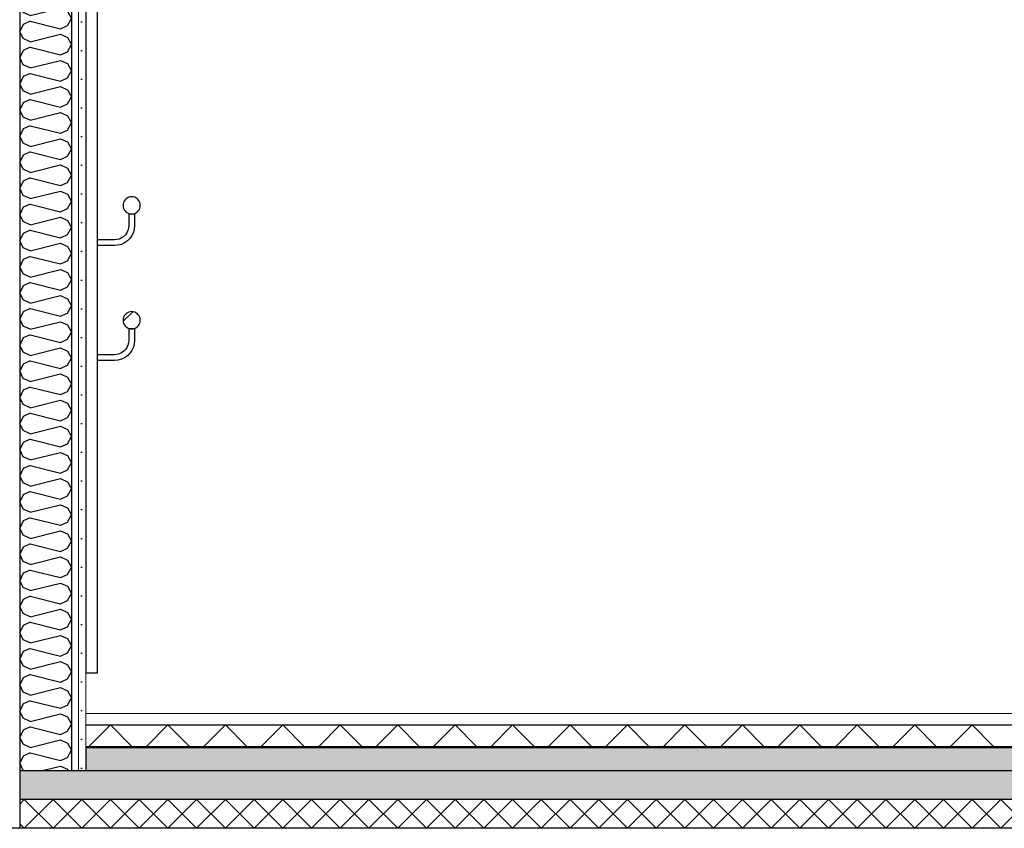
# Model space of a CAD drawing. Header units: millimetres. Extents: x -8544 to 51179, y -2070 to 23603.
# Tile 102 of 174: x 18642 to 20356, y 3620 to 5029. Entities that reach past the tile are written whole.
import ezdxf

# ---------------------------------------------------------------- set-up
doc = ezdxf.new("R2010")
doc.units = ezdxf.units.MM
doc.header["$LTSCALE"] = 0.5
doc.header["$MEASUREMENT"] = 0
doc.linetypes.add('PLINE', pattern=[0])
doc.layers.add('236- Innvendig kledning og overflate(Nye konstruksjoner)', color=7, linetype='Continuous', lineweight=0)
doc.layers.add('255- Gulvoverflate(Nye konstruksjoner)', color=7, linetype='Continuous', lineweight=0)
for name, color, linetype in [('242- Ikke-bærende innervegger (Skravur)(Nye konstruksjoner)', 7, 'Continuous'), ('242- Ikke-bærende innervegger(Nye konstruksjoner)', 7, 'Continuous'), ('252- Gulv på grunn_ bunnplate', 7, 'Continuous'), ('252- Gulv på grunn_ bunnplate (Skravur)', 7, 'Continuous'), ('253- Oppforet gulv_ påstøp (Skravur)(Nye konstruksjoner)', 7, 'Continuous'), ('253- Oppforet gulv_ påstøp(Nye konstruksjoner)', 7, 'Continuous'), ('27-- Fast inventar(Nye konstruksjoner)', 7, 'Continuous'), ('287- Andre rekkverk_ håndlister og fendere (Skravur)(Nye konstruksjoner)', 7, 'Continuous'), ('287- Andre rekkverk_ håndlister og fendere(Nye konstruksjoner)', 7, 'Continuous')]:
    doc.layers.add(name, color=color, linetype=linetype)
pattern_1 = [(45, (0, 0), (-79.5495, 79.5495), []), (45, (-26.52, 26.52), (-79.5495, 79.5495), [])]
pattern_2 = [(270, (0, 0), (86.60254, 0), [0, -50]), (270, (43.3, -25), (86.60254, 0), [0, -50])]

# ---------------------------------------------------------------- blocks, each defined once
blk = doc.blocks.new('*X28')
at = {"layer": '252- Gulv på grunn_ bunnplate (Skravur)', "linetype": 'PLINE'}
for p, q in [((18641.9, 3661.9), (18650, 3670)), ((18650, 3620), (18700, 3670)), ((18700, 3620), (18650, 3670)), ((18700, 3620), (18750, 3670)), ((18750, 3620), (18700, 3670)), ((18750, 3620), (18800, 3670)), ((18800, 3620), (18750, 3670)), ((18800, 3620), (18850, 3670)), ((18850, 3620), (18800, 3670)), ((18850, 3620), (18900, 3670)), ((18900, 3620), (18850, 3670)), ((18900, 3620), (18950, 3670)), ((18950, 3620), (18900, 3670)), ((18950, 3620), (19000, 3670)), ((19000, 3620), (18950, 3670)), ((19000, 3620), (19050, 3670)), ((19050, 3620), (19000, 3670)), ((19050, 3620), (19100, 3670)), ((19100, 3620), (19050, 3670)), ((19100, 3620), (19150, 3670)), ((19150, 3620), (19100, 3670)), ((19150, 3620), (19200, 3670)), ((19200, 3620), (19150, 3670)), ((19200, 3620), (19250, 3670)), ((19250, 3620), (19200, 3670)), ((19250, 3620), (19300, 3670)), ((19300, 3620), (19250, 3670)), ((19300, 3620), (19350, 3670)), ((19350, 3620), (19300, 3670)), ((19350, 3620), (19400, 3670)), ((19400, 3620), (19350, 3670)), ((19400, 3620), (19450, 3670)), ((19450, 3620), (19400, 3670)), ((19450, 3620), (19500, 3670)), ((19500, 3620), (19450, 3670)), ((19500, 3620), (19550, 3670)), ((19550, 3620), (19500, 3670)), ((19550, 3620), (19600, 3670)), ((19600, 3620), (19550, 3670)), ((19600, 3620), (19650, 3670)), ((19650, 3620), (19600, 3670)), ((19650, 3620), (19700, 3670)), ((19700, 3620), (19650, 3670)), ((19700, 3620), (19750, 3670)), ((19750, 3620), (19700, 3670)), ((19750, 3620), (19800, 3670)), ((19800, 3620), (19750, 3670)), ((19800, 3620), (19850, 3670)), ((19850, 3620), (19800, 3670)), ((19850, 3620), (19900, 3670)), ((19900, 3620), (19850, 3670)), ((19900, 3620), (19950, 3670)), ((19950, 3620), (19900, 3670)), ((19950, 3620), (20000, 3670)), ((20000, 3620), (19950, 3670)), ((20000, 3620), (20050, 3670)), ((20050, 3620), (20000, 3670)), ((20050, 3620), (20100, 3670)), ((20100, 3620), (20050, 3670)), ((20100, 3620), (20150, 3670)), ((20150, 3620), (20100, 3670)), ((20150, 3620), (20200, 3670)), ((20200, 3620), (20150, 3670)), ((20200, 3620), (20250, 3670)), ((20250, 3620), (20200, 3670)), ((20250, 3620), (20300, 3670)), ((20300, 3620), (20250, 3670)), ((20300, 3620), (20350, 3670)), ((20350, 3620), (20300, 3670)), ((20350, 3620), (20400, 3670)), ((20400, 3620), (20350, 3670)), ((18650, 3620), (18641.9, 3628.1))]:
    blk.add_line(p, q, dxfattribs=at)
blk = doc.blocks.new('*X90')
at = {"layer": '242- Ikke-bærende innervegger (Skravur)(Nye konstruksjoner)', "linetype": 'PLINE'}
for p, q in [((18653.1, 6070), (18647.8, 6067.6)), ((18672.5, 6070), (18712.8, 6059.9)), ((18725, 6065.5), (18727.5, 6070)), ((18647.8, 6067.6), (18641.9, 6055.1)), ((18647.8, 6042.7), (18641.9, 6055.1)), ((18712.8, 6059.9), (18725, 6065.5)), ((18660, 6037.2), (18647.8, 6042.7)), ((18660, 6037.2), (18712.8, 6050.4)), ((18712.8, 6050.4), (18725, 6044.8)), ((18725, 6044.8), (18731.9, 6032.4)), ((18647.8, 6022), (18641.9, 6009.6)), ((18660, 6027.6), (18647.8, 6022)), ((18660, 6027.6), (18712.8, 6014.4)), ((18712.8, 6014.4), (18725, 6019.9)), ((18725, 6019.9), (18731.9, 6032.4)), ((18647.8, 5997.2), (18641.9, 6009.6)), ((18660, 5991.6), (18712.8, 6004.8)), ((18712.8, 6004.8), (18725, 5999.3)), ((18725, 5999.3), (18731.9, 5986.9)), ((18660, 5991.6), (18647.8, 5997.2)), ((18725, 5974.4), (18731.9, 5986.9)), ((18647.8, 5976.5), (18641.9, 5964.1)), ((18660, 5982.1), (18647.8, 5976.5)), ((18660, 5982.1), (18712.8, 5968.9)), ((18712.8, 5968.9), (18725, 5974.4)), ((18647.8, 5951.7), (18641.9, 5964.1)), ((18660, 5946.1), (18647.8, 5951.7)), ((18660, 5946.1), (18712.8, 5959.3)), ((18712.8, 5959.3), (18725, 5953.8)), ((18725, 5953.8), (18731.9, 5941.3)), ((18647.8, 5931), (18641.9, 5918.6)), ((18660, 5936.5), (18647.8, 5931)), ((18660, 5936.5), (18712.8, 5923.3)), ((18725, 5928.9), (18731.9, 5941.3)), ((18647.8, 5906.1), (18641.9, 5918.6)), ((18660, 5900.6), (18712.8, 5913.8)), ((18712.8, 5923.3), (18725, 5928.9)), ((18712.8, 5913.8), (18725, 5908.2)), ((18660, 5900.6), (18647.8, 5906.1)), ((18725, 5908.2), (18731.9, 5895.8)), ((18647.8, 5885.5), (18641.9, 5873)), ((18660, 5891), (18647.8, 5885.5)), ((18660, 5891), (18712.8, 5877.8)), ((18712.8, 5877.8), (18725, 5883.4)), ((18725, 5883.4), (18731.9, 5895.8)), ((18647.8, 5860.6), (18641.9, 5873)), ((18660, 5855.1), (18712.8, 5868.3)), ((18712.8, 5868.3), (18725, 5862.7)), ((18725, 5862.7), (18731.9, 5850.3)), ((18660, 5855.1), (18647.8, 5860.6)), ((18660, 5845.5), (18647.8, 5839.9)), ((18660, 5845.5), (18712.8, 5832.3)), ((18725, 5837.8), (18731.9, 5850.3)), ((18647.8, 5839.9), (18641.9, 5827.5)), ((18712.8, 5832.3), (18725, 5837.8)), ((18647.8, 5815.1), (18641.9, 5827.5)), ((18660, 5809.5), (18647.8, 5815.1)), ((18660, 5809.5), (18712.8, 5822.7)), ((18712.8, 5822.7), (18725, 5817.2)), ((18725, 5817.2), (18731.9, 5804.7)), ((18647.8, 5794.4), (18641.9, 5782)), ((18660, 5800), (18647.8, 5794.4)), ((18660, 5800), (18712.8, 5786.8)), ((18725, 5792.3), (18731.9, 5804.7)), ((18647.8, 5769.5), (18641.9, 5782)), ((18660, 5764), (18712.8, 5777.2)), ((18712.8, 5786.8), (18725, 5792.3)), ((18712.8, 5777.2), (18725, 5771.6)), ((18660, 5764), (18647.8, 5769.5)), ((18725, 5771.6), (18731.9, 5759.2)), ((18647.8, 5748.9), (18641.9, 5736.5)), ((18660, 5754.4), (18647.8, 5748.9)), ((18660, 5754.4), (18712.8, 5741.2)), ((18712.8, 5741.2), (18725, 5746.8)), ((18725, 5746.8), (18731.9, 5759.2)), ((18647.8, 5724), (18641.9, 5736.5)), ((18660, 5718.5), (18712.8, 5731.7)), ((18712.8, 5731.7), (18725, 5726.1)), ((18725, 5726.1), (18731.9, 5713.7)), ((18660, 5718.5), (18647.8, 5724)), ((18660, 5708.9), (18647.8, 5703.4)), ((18660, 5708.9), (18712.8, 5695.7)), ((18725, 5701.3), (18731.9, 5713.7)), ((18647.8, 5703.4), (18641.9, 5690.9)), ((18647.8, 5678.5), (18641.9, 5690.9)), ((18712.8, 5695.7), (18725, 5701.3)), ((18660, 5672.9), (18647.8, 5678.5)), ((18660, 5672.9), (18712.8, 5686.1)), ((18712.8, 5686.1), (18725, 5680.6)), ((18725, 5680.6), (18731.9, 5668.2)), ((18647.8, 5657.8), (18641.9, 5645.4)), ((18660, 5663.4), (18647.8, 5657.8)), ((18660, 5663.4), (18712.8, 5650.2)), ((18725, 5655.7), (18731.9, 5668.2)), ((18647.8, 5633), (18641.9, 5645.4)), ((18660, 5627.4), (18712.8, 5640.6)), ((18712.8, 5650.2), (18725, 5655.7)), ((18712.8, 5640.6), (18725, 5635.1)), ((18660, 5627.4), (18647.8, 5633)), ((18725, 5635.1), (18731.9, 5622.6)), ((18725, 5610.2), (18731.9, 5622.6)), ((18647.8, 5612.3), (18641.9, 5599.9)), ((18660, 5617.8), (18647.8, 5612.3)), ((18660, 5617.8), (18712.8, 5604.7)), ((18712.8, 5604.7), (18725, 5610.2)), ((18647.8, 5587.4), (18641.9, 5599.9)), ((18660, 5581.9), (18712.8, 5595.1)), ((18712.8, 5595.1), (18725, 5589.5)), ((18725, 5589.5), (18731.9, 5577.1)), ((18660, 5581.9), (18647.8, 5587.4)), ((18660, 5572.3), (18647.8, 5566.8)), ((18660, 5572.3), (18712.8, 5559.1)), ((18725, 5564.7), (18731.9, 5577.1)), ((18647.8, 5566.8), (18641.9, 5554.3)), ((18647.8, 5541.9), (18641.9, 5554.3)), ((18712.8, 5559.1), (18725, 5564.7)), ((18660, 5536.4), (18647.8, 5541.9)), ((18660, 5536.4), (18712.8, 5549.6)), ((18712.8, 5549.6), (18725, 5544)), ((18725, 5544), (18731.9, 5531.6)), ((18647.8, 5521.2), (18641.9, 5508.8)), ((18660, 5526.8), (18647.8, 5521.2)), ((18660, 5526.8), (18712.8, 5513.6)), ((18725, 5519.1), (18731.9, 5531.6)), ((18647.8, 5496.4), (18641.9, 5508.8)), ((18660, 5490.8), (18712.8, 5504)), ((18712.8, 5513.6), (18725, 5519.1)), ((18712.8, 5504), (18725, 5498.5)), ((18660, 5490.8), (18647.8, 5496.4)), ((18725, 5498.5), (18731.9, 5486)), ((18725, 5473.6), (18731.9, 5486)), ((18647.8, 5475.7), (18641.9, 5463.3)), ((18660, 5481.3), (18647.8, 5475.7)), ((18660, 5481.3), (18712.8, 5468.1)), ((18712.8, 5468.1), (18725, 5473.6)), ((18647.8, 5450.9), (18641.9, 5463.3)), ((18660, 5445.3), (18647.8, 5450.9)), ((18660, 5445.3), (18712.8, 5458.5)), ((18712.8, 5458.5), (18725, 5453)), ((18725, 5453), (18731.9, 5440.5)), ((18660, 5435.7), (18647.8, 5430.2)), ((18660, 5435.7), (18712.8, 5422.5)), ((18725, 5428.1), (18731.9, 5440.5)), ((18647.8, 5430.2), (18641.9, 5417.8)), ((18647.8, 5405.3), (18641.9, 5417.8)), ((18712.8, 5422.5), (18725, 5428.1)), ((18660, 5399.8), (18647.8, 5405.3)), ((18660, 5399.8), (18712.8, 5413)), ((18712.8, 5413), (18725, 5407.4)), ((18725, 5407.4), (18731.9, 5395)), ((18647.8, 5384.7), (18641.9, 5372.2)), ((18660, 5390.2), (18647.8, 5384.7)), ((18660, 5390.2), (18712.8, 5377)), ((18712.8, 5377), (18725, 5382.6)), ((18725, 5382.6), (18731.9, 5395)), ((18647.8, 5359.8), (18641.9, 5372.2)), ((18660, 5354.3), (18712.8, 5367.4)), ((18712.8, 5367.4), (18725, 5361.9)), ((18660, 5354.3), (18647.8, 5359.8)), ((18725, 5361.9), (18731.9, 5349.5)), ((18725, 5337), (18731.9, 5349.5)), ((18647.8, 5339.1), (18641.9, 5326.7)), ((18660, 5344.7), (18647.8, 5339.1)), ((18660, 5344.7), (18712.8, 5331.5)), ((18712.8, 5331.5), (18725, 5337)), ((18647.8, 5314.3), (18641.9, 5326.7)), ((18660, 5308.7), (18647.8, 5314.3)), ((18660, 5308.7), (18712.8, 5321.9)), ((18712.8, 5321.9), (18725, 5316.4)), ((18725, 5316.4), (18731.9, 5303.9)), ((18660, 5299.2), (18647.8, 5293.6)), ((18660, 5299.2), (18712.8, 5286)), ((18725, 5291.5), (18731.9, 5303.9)), ((18647.8, 5293.6), (18641.9, 5281.2)), ((18647.8, 5268.7), (18641.9, 5281.2)), ((18712.8, 5286), (18725, 5291.5)), ((18660, 5263.2), (18647.8, 5268.7)), ((18660, 5263.2), (18712.8, 5276.4)), ((18712.8, 5276.4), (18725, 5270.8)), ((18725, 5270.8), (18731.9, 5258.4)), ((18647.8, 5248.1), (18641.9, 5235.6)), ((18660, 5253.6), (18647.8, 5248.1)), ((18660, 5253.6), (18712.8, 5240.4)), ((18712.8, 5240.4), (18725, 5246)), ((18725, 5246), (18731.9, 5258.4)), ((18647.8, 5223.2), (18641.9, 5235.6)), ((18660, 5217.7), (18712.8, 5230.9)), ((18712.8, 5230.9), (18725, 5225.3)), ((18660, 5217.7), (18647.8, 5223.2)), ((18725, 5225.3), (18731.9, 5212.9)), ((18725, 5200.5), (18731.9, 5212.9)), ((18647.8, 5202.6), (18641.9, 5190.1)), ((18660, 5208.1), (18647.8, 5202.6)), ((18660, 5208.1), (18712.8, 5194.9)), ((18712.8, 5194.9), (18725, 5200.5)), ((18647.8, 5177.7), (18641.9, 5190.1)), ((18660, 5172.1), (18647.8, 5177.7)), ((18660, 5172.1), (18712.8, 5185.3)), ((18712.8, 5185.3), (18725, 5179.8)), ((18725, 5179.8), (18731.9, 5167.4)), ((18660, 5162.6), (18647.8, 5157)), ((18660, 5162.6), (18712.8, 5149.4)), ((18725, 5154.9), (18731.9, 5167.4)), ((18647.8, 5157), (18641.9, 5144.6)), ((18647.8, 5132.2), (18641.9, 5144.6)), ((18712.8, 5149.4), (18725, 5154.9)), ((18660, 5126.6), (18647.8, 5132.2)), ((18660, 5126.6), (18712.8, 5139.8)), ((18712.8, 5139.8), (18725, 5134.3)), ((18725, 5134.3), (18731.9, 5121.8)), ((18647.8, 5111.5), (18641.9, 5099.1)), ((18660, 5117), (18647.8, 5111.5)), ((18660, 5117), (18712.8, 5103.8)), ((18712.8, 5103.8), (18725, 5109.4)), ((18725, 5109.4), (18731.9, 5121.8)), ((18647.8, 5086.6), (18641.9, 5099.1)), ((18660, 5081.1), (18712.8, 5094.3)), ((18712.8, 5094.3), (18725, 5088.7)), ((18660, 5081.1), (18647.8, 5086.6)), ((18725, 5088.7), (18731.9, 5076.3)), ((18725, 5063.9), (18731.9, 5076.3)), ((18647.8, 5066), (18641.9, 5053.5)), ((18660, 5071.5), (18647.8, 5066)), ((18660, 5071.5), (18712.8, 5058.3)), ((18712.8, 5058.3), (18725, 5063.9)), ((18647.8, 5041.1), (18641.9, 5053.5)), ((18660, 5035.6), (18647.8, 5041.1)), ((18660, 5035.6), (18712.8, 5048.8)), ((18712.8, 5048.8), (18725, 5043.2)), ((18725, 5043.2), (18731.9, 5030.8)), ((18660, 5026), (18647.8, 5020.4)), ((18660, 5026), (18712.8, 5012.8)), ((18725, 5018.3), (18731.9, 5030.8)), ((18647.8, 5020.4), (18641.9, 5008)), ((18647.8, 4995.6), (18641.9, 5008)), ((18712.8, 5012.8), (18725, 5018.3)), ((18660, 4990), (18647.8, 4995.6)), ((18660, 4990), (18712.8, 5003.2)), ((18712.8, 5003.2), (18725, 4997.7)), ((18725, 4997.7), (18731.9, 4985.2)), ((18647.8, 4974.9), (18641.9, 4962.5)), ((18660, 4980.5), (18647.8, 4974.9)), ((18660, 4980.5), (18712.8, 4967.3)), ((18712.8, 4967.3), (18725, 4972.8)), ((18725, 4972.8), (18731.9, 4985.2)), ((18647.8, 4950.1), (18641.9, 4962.5)), ((18660, 4944.5), (18712.8, 4957.7)), ((18712.8, 4957.7), (18725, 4952.2)), ((18660, 4944.5), (18647.8, 4950.1)), ((18725, 4952.2), (18731.9, 4939.7)), ((18725, 4927.3), (18731.9, 4939.7)), ((18647.8, 4929.4), (18641.9, 4917)), ((18660, 4934.9), (18647.8, 4929.4)), ((18660, 4934.9), (18712.8, 4921.7)), ((18712.8, 4921.7), (18725, 4927.3)), ((18647.8, 4904.5), (18641.9, 4917)), ((18660, 4899), (18647.8, 4904.5)), ((18660, 4899), (18712.8, 4912.2)), ((18712.8, 4912.2), (18725, 4906.6)), ((18725, 4906.6), (18731.9, 4894.2)), ((18660, 4889.4), (18647.8, 4883.9)), ((18660, 4889.4), (18712.8, 4876.2)), ((18725, 4881.8), (18731.9, 4894.2)), ((18647.8, 4883.9), (18641.9, 4871.4)), ((18647.8, 4859), (18641.9, 4871.4)), ((18712.8, 4876.2), (18725, 4881.8)), ((18660, 4853.4), (18647.8, 4859)), ((18660, 4853.4), (18712.8, 4866.6)), ((18712.8, 4866.6), (18725, 4861.1)), ((18725, 4861.1), (18731.9, 4848.7)), ((18647.8, 4838.3), (18641.9, 4825.9)), ((18660, 4843.9), (18647.8, 4838.3)), ((18660, 4843.9), (18712.8, 4830.7)), ((18712.8, 4830.7), (18725, 4836.2)), ((18725, 4836.2), (18731.9, 4848.7)), ((18647.8, 4813.5), (18641.9, 4825.9)), ((18660, 4807.9), (18712.8, 4821.1)), ((18712.8, 4821.1), (18725, 4815.6)), ((18660, 4807.9), (18647.8, 4813.5)), ((18725, 4815.6), (18731.9, 4803.1)), ((18725, 4790.7), (18731.9, 4803.1)), ((18647.8, 4792.8), (18641.9, 4780.4)), ((18660, 4798.4), (18647.8, 4792.8)), ((18660, 4798.4), (18712.8, 4785.2)), ((18712.8, 4785.2), (18725, 4790.7)), ((18647.8, 4767.9), (18641.9, 4780.4)), ((18660, 4762.4), (18647.8, 4767.9)), ((18660, 4762.4), (18712.8, 4775.6)), ((18712.8, 4775.6), (18725, 4770)), ((18725, 4770), (18731.9, 4757.6)), ((18660, 4752.8), (18647.8, 4747.3)), ((18660, 4752.8), (18712.8, 4739.6)), ((18725, 4745.2), (18731.9, 4757.6)), ((18647.8, 4747.3), (18641.9, 4734.8)), ((18647.8, 4722.4), (18641.9, 4734.8)), ((18712.8, 4739.6), (18725, 4745.2)), ((18660, 4716.9), (18647.8, 4722.4)), ((18660, 4716.9), (18712.8, 4730.1)), ((18712.8, 4730.1), (18725, 4724.5)), ((18725, 4724.5), (18731.9, 4712.1)), ((18647.8, 4701.8), (18641.9, 4689.3)), ((18660, 4707.3), (18647.8, 4701.8)), ((18660, 4707.3), (18712.8, 4694.1)), ((18712.8, 4694.1), (18725, 4699.7)), ((18725, 4699.7), (18731.9, 4712.1)), ((18647.8, 4676.9), (18641.9, 4689.3)), ((18660, 4671.3), (18712.8, 4684.5)), ((18712.8, 4684.5), (18725, 4679)), ((18660, 4671.3), (18647.8, 4676.9)), ((18725, 4679), (18731.9, 4666.6)), ((18725, 4654.1), (18731.9, 4666.6)), ((18647.8, 4656.2), (18641.9, 4643.8)), ((18660, 4661.8), (18647.8, 4656.2)), ((18660, 4661.8), (18712.8, 4648.6)), ((18712.8, 4648.6), (18725, 4654.1)), ((18647.8, 4631.4), (18641.9, 4643.8)), ((18660, 4625.8), (18647.8, 4631.4)), ((18660, 4625.8), (18712.8, 4639)), ((18712.8, 4639), (18725, 4633.5)), ((18725, 4633.5), (18731.9, 4621)), ((18660, 4616.2), (18647.8, 4610.7)), ((18660, 4616.2), (18712.8, 4603)), ((18725, 4608.6), (18731.9, 4621)), ((18647.8, 4610.7), (18641.9, 4598.3)), ((18647.8, 4585.8), (18641.9, 4598.3)), ((18712.8, 4603), (18725, 4608.6)), ((18660, 4580.3), (18647.8, 4585.8)), ((18660, 4580.3), (18712.8, 4593.5)), ((18712.8, 4593.5), (18725, 4587.9)), ((18725, 4587.9), (18731.9, 4575.5)), ((18647.8, 4565.2), (18641.9, 4552.7)), ((18660, 4570.7), (18647.8, 4565.2)), ((18660, 4570.7), (18712.8, 4557.5)), ((18712.8, 4557.5), (18725, 4563.1)), ((18725, 4563.1), (18731.9, 4575.5)), ((18647.8, 4540.3), (18641.9, 4552.7)), ((18660, 4534.8), (18712.8, 4548)), ((18712.8, 4548), (18725, 4542.4)), ((18725, 4542.4), (18731.9, 4530)), ((18660, 4534.8), (18647.8, 4540.3)), ((18660, 4525.2), (18647.8, 4519.6)), ((18660, 4525.2), (18712.8, 4512)), ((18725, 4517.5), (18731.9, 4530)), ((18647.8, 4519.6), (18641.9, 4507.2)), ((18712.8, 4512), (18725, 4517.5)), ((18647.8, 4494.8), (18641.9, 4507.2)), ((18660, 4489.2), (18647.8, 4494.8)), ((18660, 4489.2), (18712.8, 4502.4)), ((18712.8, 4502.4), (18725, 4496.9)), ((18725, 4496.9), (18731.9, 4484.4)), ((18647.8, 4474.1), (18641.9, 4461.7)), ((18660, 4479.7), (18647.8, 4474.1)), ((18660, 4479.7), (18712.8, 4466.5)), ((18725, 4472), (18731.9, 4484.4)), ((18647.8, 4449.3), (18641.9, 4461.7)), ((18660, 4443.7), (18712.8, 4456.9)), ((18712.8, 4466.5), (18725, 4472)), ((18712.8, 4456.9), (18725, 4451.4)), ((18660, 4443.7), (18647.8, 4449.3)), ((18725, 4451.4), (18731.9, 4438.9)), ((18647.8, 4428.6), (18641.9, 4416.2)), ((18660, 4434.1), (18647.8, 4428.6)), ((18660, 4434.1), (18712.8, 4420.9)), ((18712.8, 4420.9), (18725, 4426.5)), ((18725, 4426.5), (18731.9, 4438.9)), ((18647.8, 4403.7), (18641.9, 4416.2)), ((18660, 4398.2), (18712.8, 4411.4)), ((18712.8, 4411.4), (18725, 4405.8)), ((18725, 4405.8), (18731.9, 4393.4)), ((18660, 4398.2), (18647.8, 4403.7)), ((18660, 4388.6), (18647.8, 4383.1)), ((18660, 4388.6), (18712.8, 4375.4)), ((18725, 4381), (18731.9, 4393.4)), ((18647.8, 4383.1), (18641.9, 4370.6)), ((18712.8, 4375.4), (18725, 4381)), ((18647.8, 4358.2), (18641.9, 4370.6)), ((18660, 4352.6), (18647.8, 4358.2)), ((18660, 4352.6), (18712.8, 4365.8)), ((18712.8, 4365.8), (18725, 4360.3)), ((18725, 4360.3), (18731.9, 4347.9)), ((18647.8, 4337.5), (18641.9, 4325.1)), ((18660, 4343.1), (18647.8, 4337.5)), ((18660, 4343.1), (18712.8, 4329.9)), ((18725, 4335.4), (18731.9, 4347.9)), ((18647.8, 4312.7), (18641.9, 4325.1)), ((18660, 4307.1), (18712.8, 4320.3)), ((18712.8, 4329.9), (18725, 4335.4)), ((18712.8, 4320.3), (18725, 4314.8)), ((18660, 4307.1), (18647.8, 4312.7)), ((18725, 4314.8), (18731.9, 4302.3)), ((18725, 4289.9), (18731.9, 4302.3)), ((18647.8, 4292), (18641.9, 4279.6)), ((18660, 4297.6), (18647.8, 4292)), ((18660, 4297.6), (18712.8, 4284.4)), ((18712.8, 4284.4), (18725, 4289.9)), ((18647.8, 4267.1), (18641.9, 4279.6)), ((18660, 4261.6), (18712.8, 4274.8)), ((18712.8, 4274.8), (18725, 4269.2)), ((18725, 4269.2), (18731.9, 4256.8)), ((18660, 4261.6), (18647.8, 4267.1)), ((18660, 4252), (18647.8, 4246.5)), ((18660, 4252), (18712.8, 4238.8)), ((18725, 4244.4), (18731.9, 4256.8)), ((18647.8, 4246.5), (18641.9, 4234)), ((18647.8, 4221.6), (18641.9, 4234)), ((18712.8, 4238.8), (18725, 4244.4)), ((18660, 4216.1), (18647.8, 4221.6)), ((18660, 4216.1), (18712.8, 4229.3)), ((18712.8, 4229.3), (18725, 4223.7)), ((18725, 4223.7), (18731.9, 4211.3)), ((18647.8, 4201), (18641.9, 4188.5)), ((18660, 4206.5), (18647.8, 4201)), ((18660, 4206.5), (18712.8, 4193.3)), ((18725, 4198.9), (18731.9, 4211.3)), ((18647.8, 4176.1), (18641.9, 4188.5)), ((18660, 4170.5), (18712.8, 4183.7)), ((18712.8, 4193.3), (18725, 4198.9)), ((18712.8, 4183.7), (18725, 4178.2)), ((18660, 4170.5), (18647.8, 4176.1)), ((18725, 4178.2), (18731.9, 4165.8)), ((18725, 4153.3), (18731.9, 4165.8)), ((18647.8, 4155.4), (18641.9, 4143)), ((18660, 4161), (18647.8, 4155.4)), ((18660, 4161), (18712.8, 4147.8)), ((18712.8, 4147.8), (18725, 4153.3)), ((18647.8, 4130.6), (18641.9, 4143)), ((18660, 4125), (18712.8, 4138.2)), ((18712.8, 4138.2), (18725, 4132.7)), ((18725, 4132.7), (18731.9, 4120.2)), ((18660, 4125), (18647.8, 4130.6)), ((18660, 4115.4), (18647.8, 4109.9)), ((18660, 4115.4), (18712.8, 4102.2)), ((18725, 4107.8), (18731.9, 4120.2)), ((18647.8, 4109.9), (18641.9, 4097.5)), ((18647.8, 4085), (18641.9, 4097.5)), ((18712.8, 4102.2), (18725, 4107.8)), ((18660, 4079.5), (18647.8, 4085)), ((18660, 4079.5), (18712.8, 4092.7)), ((18712.8, 4092.7), (18725, 4087.1)), ((18725, 4087.1), (18731.9, 4074.7)), ((18647.8, 4064.4), (18641.9, 4051.9)), ((18660, 4069.9), (18647.8, 4064.4)), ((18660, 4069.9), (18712.8, 4056.7)), ((18725, 4062.3), (18731.9, 4074.7)), ((18647.8, 4039.5), (18641.9, 4051.9)), ((18660, 4034), (18712.8, 4047.2)), ((18712.8, 4056.7), (18725, 4062.3)), ((18712.8, 4047.2), (18725, 4041.6)), ((18660, 4034), (18647.8, 4039.5)), ((18725, 4041.6), (18731.9, 4029.2)), ((18725, 4016.7), (18731.9, 4029.2)), ((18647.8, 4018.8), (18641.9, 4006.4)), ((18660, 4024.4), (18647.8, 4018.8)), ((18660, 4024.4), (18712.8, 4011.2)), ((18712.8, 4011.2), (18725, 4016.7)), ((18647.8, 3994), (18641.9, 4006.4)), ((18660, 3988.4), (18647.8, 3994)), ((18660, 3988.4), (18712.8, 4001.6)), ((18712.8, 4001.6), (18725, 3996.1)), ((18725, 3996.1), (18731.9, 3983.6)), ((18660, 3978.9), (18647.8, 3973.3)), ((18660, 3978.9), (18712.8, 3965.7)), ((18725, 3971.2), (18731.9, 3983.6)), ((18647.8, 3973.3), (18641.9, 3960.9)), ((18647.8, 3948.4), (18641.9, 3960.9)), ((18712.8, 3965.7), (18725, 3971.2)), ((18660, 3942.9), (18647.8, 3948.4)), ((18660, 3942.9), (18712.8, 3956.1)), ((18712.8, 3956.1), (18725, 3950.6)), ((18725, 3950.6), (18731.9, 3938.1)), ((18647.8, 3927.8), (18641.9, 3915.4)), ((18660, 3933.3), (18647.8, 3927.8)), ((18660, 3933.3), (18712.8, 3920.1)), ((18712.8, 3920.1), (18725, 3925.7)), ((18725, 3925.7), (18731.9, 3938.1)), ((18647.8, 3902.9), (18641.9, 3915.4)), ((18660, 3897.4), (18712.8, 3910.6)), ((18712.8, 3910.6), (18725, 3905)), ((18660, 3897.4), (18647.8, 3902.9)), ((18725, 3905), (18731.9, 3892.6)), ((18725, 3880.2), (18731.9, 3892.6)), ((18647.8, 3882.3), (18641.9, 3869.8)), ((18660, 3887.8), (18647.8, 3882.3)), ((18660, 3887.8), (18712.8, 3874.6)), ((18712.8, 3874.6), (18725, 3880.2)), ((18647.8, 3857.4), (18641.9, 3869.8)), ((18660, 3851.8), (18647.8, 3857.4)), ((18660, 3851.8), (18712.8, 3865)), ((18712.8, 3865), (18725, 3859.5)), ((18725, 3859.5), (18731.9, 3847.1)), ((18660, 3842.3), (18647.8, 3836.7)), ((18660, 3842.3), (18712.8, 3829.1)), ((18725, 3834.6), (18731.9, 3847.1)), ((18647.8, 3836.7), (18641.9, 3824.3)), ((18647.8, 3811.9), (18641.9, 3824.3)), ((18712.8, 3829.1), (18725, 3834.6)), ((18660, 3806.3), (18647.8, 3811.9)), ((18660, 3806.3), (18712.8, 3819.5)), ((18712.8, 3819.5), (18725, 3814)), ((18725, 3814), (18731.9, 3801.5)), ((18647.8, 3791.2), (18641.9, 3778.8)), ((18660, 3796.8), (18647.8, 3791.2)), ((18660, 3796.8), (18712.8, 3783.6)), ((18712.8, 3783.6), (18725, 3789.1)), ((18725, 3789.1), (18731.9, 3801.5)), ((18647.8, 3766.3), (18641.9, 3778.8)), ((18660, 3760.8), (18712.8, 3774)), ((18712.8, 3774), (18725, 3768.4)), ((18660, 3760.8), (18647.8, 3766.3)), ((18725, 3768.4), (18731.9, 3756)), ((18725, 3743.6), (18731.9, 3756)), ((18647.8, 3745.7), (18641.9, 3733.2)), ((18660, 3751.2), (18647.8, 3745.7)), ((18660, 3751.2), (18712.8, 3738)), ((18712.8, 3738), (18725, 3743.6)), ((18647.8, 3720.8), (18641.9, 3733.2)), ((18649.6, 3720), (18647.8, 3720.8)), ((18678.9, 3720), (18712.8, 3728.5)), ((18712.8, 3728.5), (18725, 3722.9)), ((18725, 3722.9), (18726.6, 3720))]:
    blk.add_line(p, q, dxfattribs=at)
blk = doc.blocks.new('*X116')
at = {"layer": '253- Oppforet gulv_ påstøp (Skravur)(Nye konstruksjoner)', "linetype": 'PLINE'}
for p, q in [((18762, 3762), (18800, 3800)), ((18838, 3762), (18800, 3800)), ((18862, 3762), (18900, 3800)), ((18938, 3762), (18900, 3800)), ((18962, 3762), (19000, 3800)), ((19038, 3762), (19000, 3800)), ((19062, 3762), (19100, 3800)), ((19138, 3762), (19100, 3800)), ((19162, 3762), (19200, 3800)), ((19238, 3762), (19200, 3800)), ((19262, 3762), (19300, 3800)), ((19338, 3762), (19300, 3800)), ((19362, 3762), (19400, 3800)), ((19438, 3762), (19400, 3800)), ((19462, 3762), (19500, 3800)), ((19538, 3762), (19500, 3800)), ((19562, 3762), (19600, 3800)), ((19638, 3762), (19600, 3800)), ((19662, 3762), (19700, 3800)), ((19738, 3762), (19700, 3800)), ((19762, 3762), (19800, 3800)), ((19838, 3762), (19800, 3800)), ((19862, 3762), (19900, 3800)), ((19938, 3762), (19900, 3800)), ((19962, 3762), (20000, 3800)), ((20038, 3762), (20000, 3800)), ((20062, 3762), (20100, 3800)), ((20138, 3762), (20100, 3800)), ((20162, 3762), (20200, 3800)), ((20238, 3762), (20200, 3800)), ((20262, 3762), (20300, 3800)), ((20338, 3762), (20300, 3800))]:
    blk.add_line(p, q, dxfattribs=at)

msp = doc.modelspace()

# ---------------------------------------------------------------- hatches: boundary and pattern name
at = {"layer": '242- Ikke-bærende innervegger (Skravur)(Nye konstruksjoner)', "linetype": 'Continuous'}
h = msp.add_hatch(dxfattribs=at)
h.set_pattern_fill('Gips', color=256, style=0, pattern_type=2)
h.set_pattern_definition(pattern_2)
h.paths.add_polyline_path([(18744.4, 6070), (18731.9, 6070), (18731.9, 3720), (18744.4, 3720)])
h = msp.add_hatch(dxfattribs=at)
h.set_pattern_fill('Gips', color=256, style=0, pattern_type=2)
h.set_pattern_definition(pattern_2)
h.paths.add_polyline_path([(18744.4, 6070), (18744.4, 3720), (18756.9, 3720), (18756.9, 6070)])
at = {"layer": '252- Gulv på grunn_ bunnplate (Skravur)', "linetype": 'Continuous'}
h = msp.add_hatch(dxfattribs=at)
h.set_pattern_fill('Betong_strukturell', color=256, style=0, pattern_type=2)
h.set_pattern_definition([(0, (0, 0), (0, 311.769), [30, -150]), (0, (90, 155.9), (0, 311.769), [30, -150]), (60, (0, 0), (-270, 155.8846), [30, -150]), (60, (180, 0), (-270, 155.8846), [30, -150]), (120, (30, 0), (270, 155.8846), [30, -150]), (120, (210, 0), (270, 155.8846), [30, -150]), (0, (0, 30), (0, 60), [0, -60, 0, -90]), (45, (30, 30), (-42.42641, 42.42641), [0, -45, 0, -75])])
h.paths.add_polyline_path([(18641.9, 3670), (25666.9, 3670), (25666.9, 3720), (18641.9, 3720)])
at = {"layer": '253- Oppforet gulv_ påstøp (Skravur)(Nye konstruksjoner)', "linetype": 'Continuous'}
h = msp.add_hatch(dxfattribs=at)
h.set_pattern_fill('Linjer_200_mm', color=256, style=0, pattern_type=2)
h.set_pattern_definition([(0, (0, 0), (0, 200), [])])
h.paths.add_polyline_path([(18756.9, 3820), (18756.9, 3800), (25666.9, 3800), (25666.9, 3820)])
msp.add_hatch(color=256, dxfattribs=at).paths.add_polyline_path([(18756.9, 3762), (18756.9, 3760), (25666.9, 3760), (25666.9, 3762)])
h = msp.add_hatch(dxfattribs=at)
h.set_pattern_fill('Betong_lett', color=256, style=0, pattern_type=2)
h.set_pattern_definition([(0, (0, 0), (0, 389.7114), [24.375, -200.625]), (0, (112.5, 194.86), (0, 389.7114), [24.375, -200.625]), (60, (0, 0), (-337.5, 194.856), [24.375, -200.625]), (60, (225, 0), (-337.5, 194.856), [24.375, -200.625]), (120, (24.37, 0), (337.5, 194.856), [24.375, -200.625]), (120, (249.38, 0), (337.5, 194.856), [24.375, -200.625]), (0, (0, 37.5), (0, 75), [0, -75, 0, -112.5]), (45, (37.5, 37.5), (-53.033, 53.033), [0, -56.25, 0, -93.75])])
h.paths.add_polyline_path([(18756.9, 3720), (25666.9, 3720), (25666.9, 3760), (18756.9, 3760)])
at = {"layer": '287- Andre rekkverk_ håndlister og fendere (Skravur)(Nye konstruksjoner)', "linetype": 'Continuous'}
h = msp.add_hatch(dxfattribs=at)
h.set_pattern_fill('Skrålinjer_4', color=256, style=0, pattern_type=2)
h.set_pattern_definition(pattern_1)
h.paths.add_polyline_path([(18822.2, 4707.6), (18821.9, 4705), (18822.2, 4702.4), (18822.8, 4699.9), (18823.9, 4697.5), (18825.4, 4695.4), (18827.3, 4693.5), (18829.4, 4692), (18831.8, 4690.9), (18834.3, 4690.2), (18836.9, 4690), (18839.5, 4690.2), (18842.1, 4690.9), (18844.4, 4692), (18846.6, 4693.5), (18848.4, 4695.4), (18849.9, 4697.5), (18851, 4699.9), (18851.7, 4702.4), (18851.9, 4705), (18851.7, 4707.6), (18851, 4710.1), (18849.9, 4712.5), (18848.4, 4714.6), (18846.6, 4716.5), (18844.4, 4718), (18842.1, 4719.1), (18839.5, 4719.8), (18836.9, 4720), (18834.3, 4719.8), (18831.8, 4719.1), (18829.4, 4718), (18827.3, 4716.5), (18825.4, 4714.6), (18823.9, 4712.5), (18822.8, 4710.1)])
h = msp.add_hatch(dxfattribs=at)
h.set_pattern_fill('Skrålinjer_4', color=256, style=0, pattern_type=2)
h.set_pattern_definition(pattern_1)
h.paths.add_polyline_path([(18822.2, 4507.6), (18821.9, 4505), (18822.2, 4502.4), (18822.8, 4499.9), (18823.9, 4497.5), (18825.4, 4495.4), (18827.3, 4493.5), (18829.4, 4492), (18831.8, 4490.9), (18834.3, 4490.2), (18836.9, 4490), (18839.5, 4490.2), (18842.1, 4490.9), (18844.4, 4492), (18846.6, 4493.5), (18848.4, 4495.4), (18849.9, 4497.5), (18851, 4499.9), (18851.7, 4502.4), (18851.9, 4505), (18851.7, 4507.6), (18851, 4510.1), (18849.9, 4512.5), (18848.4, 4514.6), (18846.6, 4516.5), (18844.4, 4518), (18842.1, 4519.1), (18839.5, 4519.8), (18836.9, 4520), (18834.3, 4519.8), (18831.8, 4519.1), (18829.4, 4518), (18827.3, 4516.5), (18825.4, 4514.6), (18823.9, 4512.5), (18822.8, 4510.1)])

# ---------------------------------------------------------------- linework, layer by layer
at = {"layer": '236- Innvendig kledning og overflate(Nye konstruksjoner)', "linetype": 'PLINE'}
for p, q in [((18744.4, 6070), (18744.4, 3720)), ((18756.9, 3890), (18756.9, 3820))]:
    msp.add_line(p, q, dxfattribs=at)
at = {"layer": '236- Innvendig kledning og overflate(Nye konstruksjoner)', "linetype": 'PLINE', "flags": 128}
msp.add_lwpolyline([(18756.9, 3820), (18756.9, 3800), (18756.9, 3762)], dxfattribs=at)
at = {"layer": '242- Ikke-bærende innervegger(Nye konstruksjoner)', "linetype": 'PLINE'}
for p, q in [((18641.9, 6070), (18641.9, 3720)), ((18731.9, 6070), (18731.9, 3720))]:
    msp.add_line(p, q, dxfattribs=at)
at = {"layer": '252- Gulv på grunn_ bunnplate', "linetype": 'PLINE'}
for p, q in [((18641.9, 3720), (18641.9, 3670)), ((25666.9, 3670), (18641.9, 3670)), ((18641.9, 3670), (18641.9, 3620)), ((18641.9, 3620), (18581.9, 3620)), ((25666.9, 3620), (18641.9, 3620))]:
    msp.add_line(p, q, dxfattribs=at)
at = {"layer": '252- Gulv på grunn_ bunnplate', "linetype": 'PLINE', "flags": 128}
msp.add_lwpolyline([(25666.9, 3720), (18756.9, 3720), (18744.4, 3720), (18731.9, 3720), (18641.9, 3720)], dxfattribs=at)
at = {"layer": '253- Oppforet gulv_ påstøp(Nye konstruksjoner)', "linetype": 'PLINE'}
for p, q in [((25666.9, 3762), (18756.9, 3762)), ((25666.9, 3760), (18756.9, 3760))]:
    msp.add_line(p, q, dxfattribs=at)
at = {"layer": '253- Oppforet gulv_ påstøp(Nye konstruksjoner)', "linetype": 'PLINE', "flags": 128}
msp.add_lwpolyline([(18756.9, 3762), (18756.9, 3760), (18756.9, 3720)], dxfattribs=at)
at = {"layer": '255- Gulvoverflate(Nye konstruksjoner)', "linetype": 'PLINE'}
for p, q in [((25666.9, 3820), (18756.9, 3820)), ((25666.9, 3800), (18756.9, 3800))]:
    msp.add_line(p, q, dxfattribs=at)
at = {"layer": '27-- Fast inventar(Nye konstruksjoner)', "linetype": 'PLINE'}
for p, q in [((18776.9, 6390), (18776.9, 3890)), ((18776.9, 3890), (18756.9, 3890))]:
    msp.add_line(p, q, dxfattribs=at)
at = {"layer": '27-- Fast inventar(Nye konstruksjoner)', "linetype": 'PLINE', "flags": 128}
msp.add_lwpolyline([(18756.9, 6390), (18756.9, 6070), (18756.9, 3890)], dxfattribs=at)
at = {"layer": '287- Andre rekkverk_ håndlister og fendere(Nye konstruksjoner)', "linetype": 'PLINE'}
for p, q in [((18832, 4690), (18831.9, 4690)), ((18831.9, 4690), (18831.9, 4670.2)), ((18832.2, 4690), (18832, 4690)), ((18832.6, 4690), (18832.2, 4690)), ((18833.1, 4690), (18832.6, 4690)), ((18833.7, 4690), (18833.1, 4690)), ((18834.4, 4690), (18833.7, 4690)), ((18835.2, 4690), (18834.4, 4690)), ((18836.1, 4690), (18835.2, 4690)), ((18836.9, 4690), (18836.1, 4690)), ((18837.8, 4690), (18836.9, 4690)), ((18838.6, 4690), (18837.8, 4690)), ((18839.4, 4690), (18838.6, 4690)), ((18840.1, 4690), (18839.4, 4690)), ((18840.8, 4690), (18840.1, 4690)), ((18841.3, 4690), (18840.8, 4690)), ((18841.6, 4690), (18841.3, 4690)), ((18841.9, 4690), (18841.6, 4690)), ((18841.9, 4690), (18841.9, 4690)), ((18841.9, 4690), (18841.9, 4669.8)), ((18831.5, 4665.7), (18830.4, 4661.5)), ((18831.9, 4670.2), (18831.5, 4665.7)), ((18841.4, 4663.9), (18839.8, 4658)), ((18841.9, 4669.8), (18841.4, 4663.9)), ((18811.3, 4645.4), (18806.7, 4645)), ((18815.5, 4646.5), (18811.3, 4645.4)), ((18819.4, 4648.4), (18815.5, 4646.5)), ((18823, 4650.9), (18819.4, 4648.4)), ((18826.1, 4653.9), (18823, 4650.9)), ((18828.6, 4657.5), (18826.1, 4653.9)), ((18830.4, 4661.5), (18828.6, 4657.5)), ((18833.8, 4647.5), (18829.4, 4643.2)), ((18837.3, 4652.5), (18833.8, 4647.5)), ((18839.8, 4658), (18837.3, 4652.5)), ((18806.7, 4645), (18776.9, 4645)), ((18807.1, 4635), (18776.9, 4635)), ((18813, 4635.5), (18807.1, 4635)), ((18818.9, 4637.1), (18813, 4635.5)), ((18824.4, 4639.7), (18818.9, 4637.1)), ((18829.4, 4643.2), (18824.4, 4639.7)), ((18832, 4490), (18831.9, 4490)), ((18831.9, 4490), (18831.9, 4470.2)), ((18832.2, 4490), (18832, 4490)), ((18832.6, 4490), (18832.2, 4490)), ((18833.1, 4490), (18832.6, 4490)), ((18833.7, 4490), (18833.1, 4490)), ((18834.4, 4490), (18833.7, 4490)), ((18835.2, 4490), (18834.4, 4490)), ((18836.1, 4490), (18835.2, 4490)), ((18836.9, 4490), (18836.1, 4490)), ((18837.8, 4490), (18836.9, 4490)), ((18838.6, 4490), (18837.8, 4490)), ((18839.4, 4490), (18838.6, 4490)), ((18840.1, 4490), (18839.4, 4490)), ((18840.8, 4490), (18840.1, 4490)), ((18841.3, 4490), (18840.8, 4490)), ((18841.6, 4490), (18841.3, 4490)), ((18841.9, 4490), (18841.6, 4490)), ((18841.9, 4490), (18841.9, 4490)), ((18841.9, 4490), (18841.9, 4469.8)), ((18828.6, 4457.5), (18826.1, 4453.9)), ((18830.4, 4461.5), (18828.6, 4457.5)), ((18831.5, 4465.7), (18830.4, 4461.5)), ((18831.9, 4470.2), (18831.5, 4465.7)), ((18839.8, 4458), (18837.3, 4452.5)), ((18841.4, 4463.9), (18839.8, 4458)), ((18841.9, 4469.8), (18841.4, 4463.9)), ((18806.7, 4445), (18776.9, 4445)), ((18811.3, 4445.4), (18806.7, 4445)), ((18815.5, 4446.5), (18811.3, 4445.4)), ((18819.4, 4448.4), (18815.5, 4446.5)), ((18824.4, 4439.7), (18818.9, 4437.1)), ((18823, 4450.9), (18819.4, 4448.4)), ((18826.1, 4453.9), (18823, 4450.9)), ((18829.4, 4443.2), (18824.4, 4439.7)), ((18833.8, 4447.5), (18829.4, 4443.2)), ((18837.3, 4452.5), (18833.8, 4447.5)), ((18807.1, 4435), (18776.9, 4435)), ((18813, 4435.5), (18807.1, 4435)), ((18818.9, 4437.1), (18813, 4435.5))]:
    msp.add_line(p, q, dxfattribs=at)
at = {"layer": '287- Andre rekkverk_ håndlister og fendere(Nye konstruksjoner)', "linetype": 'PLINE', "flags": 128}
for points in [[(18822.2, 4702.4), (18822.8, 4699.9), (18823.9, 4697.5), (18825.4, 4695.4), (18827.3, 4693.5), (18829.4, 4692), (18831.8, 4690.9), (18834.3, 4690.2), (18836.9, 4690), (18839.5, 4690.2), (18842.1, 4690.9), (18844.4, 4692), (18846.6, 4693.5), (18848.4, 4695.4), (18849.9, 4697.5), (18851, 4699.9), (18851.7, 4702.4), (18851.9, 4705), (18851.7, 4707.6), (18851, 4710.1), (18849.9, 4712.5), (18848.4, 4714.6), (18846.6, 4716.5), (18844.4, 4718), (18842.1, 4719.1), (18839.5, 4719.8), (18836.9, 4720), (18834.3, 4719.8), (18831.8, 4719.1), (18829.4, 4718), (18827.3, 4716.5), (18825.4, 4714.6), (18823.9, 4712.5), (18822.8, 4710.1), (18822.2, 4707.6), (18821.9, 4705)], [(18821.9, 4505), (18822.2, 4502.4), (18822.8, 4499.9), (18823.9, 4497.5), (18825.4, 4495.4), (18827.3, 4493.5), (18829.4, 4492), (18831.8, 4490.9), (18834.3, 4490.2), (18836.9, 4490), (18839.5, 4490.2), (18842.1, 4490.9), (18844.4, 4492), (18846.6, 4493.5), (18848.4, 4495.4), (18849.9, 4497.5), (18851, 4499.9), (18851.7, 4502.4), (18851.9, 4505), (18851.7, 4507.6), (18851, 4510.1), (18849.9, 4512.5), (18848.4, 4514.6), (18846.6, 4516.5), (18844.4, 4518), (18842.1, 4519.1), (18839.5, 4519.8), (18836.9, 4520), (18834.3, 4519.8), (18831.8, 4519.1), (18829.4, 4518), (18827.3, 4516.5), (18825.4, 4514.6), (18823.9, 4512.5), (18822.8, 4510.1), (18822.2, 4507.6)]]:
    msp.add_lwpolyline(points, close=True, dxfattribs=at)

# ---------------------------------------------------------------- block references
at = {"layer": '242- Ikke-bærende innervegger(Nye konstruksjoner)'}
msp.add_blockref('*X90', (0, 0), dxfattribs=at)
at = {"layer": '252- Gulv på grunn_ bunnplate'}
msp.add_blockref('*X28', (0, 0), dxfattribs=at)
at = {"layer": '253- Oppforet gulv_ påstøp(Nye konstruksjoner)'}
msp.add_blockref('*X116', (0, 0), dxfattribs=at)

doc.saveas('drawing.dxf')
